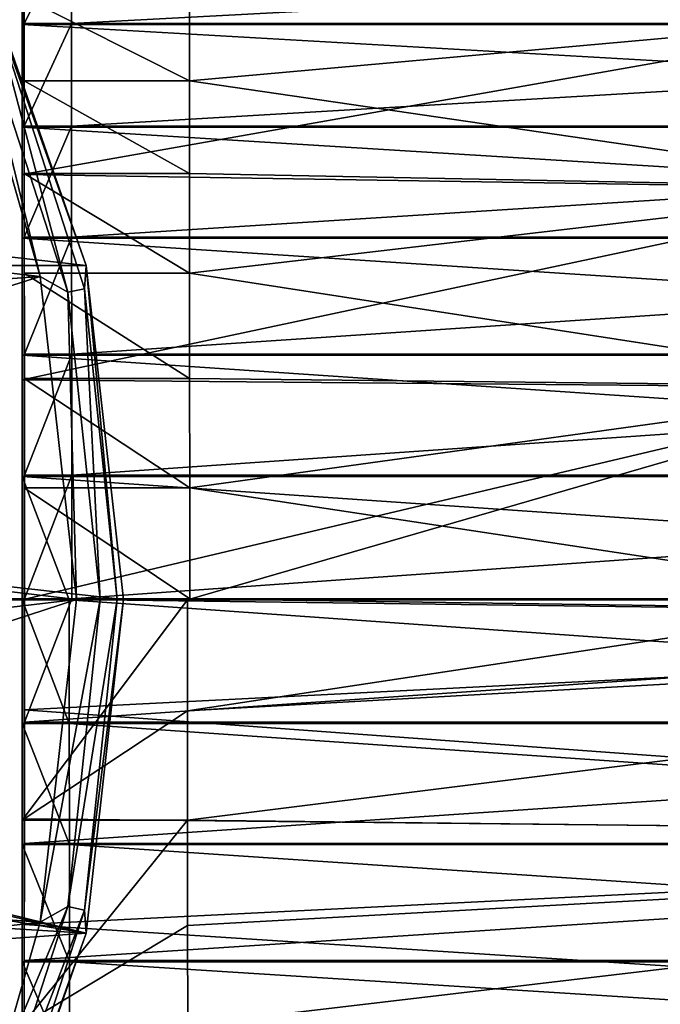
# Model space of a CAD drawing. Header units: millimetres. Extents: x -144 to 364, y -408 to 1133.
# Tile 153 of 256: x 105 to 118, y -9 to 12. Entities that reach past the tile are written whole.
import ezdxf

# ---------------------------------------------------------------- set-up
doc = ezdxf.new("R2010")
doc.units = ezdxf.units.MM
doc.header["$LTSCALE"] = 41.718519
for name, color, linetype in [('300', 7, 'CONTINUOUS'), ('301', 7, 'CONTINUOUS'), ('302', 7, 'CONTINUOUS'), ('303', 7, 'CONTINUOUS'), ('304', 7, 'CONTINUOUS'), ('305', 7, 'CONTINUOUS'), ('819', 7, 'CONTINUOUS'), ('820', 7, 'CONTINUOUS'), ('821', 7, 'CONTINUOUS'), ('822', 7, 'CONTINUOUS'), ('916', 7, 'CONTINUOUS')]:
    doc.layers.add(name, color=color, linetype=linetype)

msp = doc.modelspace()

# ---------------------------------------------------------------- linework, layer by layer
at = {"layer": '300', "color": 7, "linetype": 'CONTINUOUS', "true_color": 0xaaaaaa}
for points in [[(106.75, 0, -58.5), (105.954, -7.065, -58.5), (106.75, 0, -77.5), (106.75, 0, -58.5)], [(106.75, 0, -77.5), (105.954, -7.065, -58.5), (105.954, -7.065, -77.5), (106.75, 0, -77.5)], [(105.954, -7.065, -58.5), (103.606, -13.776, -58.5), (105.954, -7.065, -77.5), (105.954, -7.065, -58.5)], [(105.954, -7.065, -77.5), (103.606, -13.776, -58.5), (103.606, -13.776, -77.5), (105.954, -7.065, -77.5)]]:
    msp.add_3dface(points, dxfattribs=at)
at = {"layer": '301', "color": 7, "linetype": 'CONTINUOUS', "true_color": 0xaaaaaa}
for points in [[(104.982, 6.83, -57.5), (104.028, 10.145, -57.5), (86.527, 8.96, -57.5), (104.982, 6.83, -57.5)], [(88.468, 5.638, -57.5), (104.982, 6.83, -57.5), (86.527, 8.96, -57.5), (88.468, 5.638, -57.5)], [(89.473, 1.924, -57.5), (104.982, 6.83, -57.5), (88.468, 5.638, -57.5), (89.473, 1.924, -57.5)], [(105.75, 0, -57.5), (104.982, 6.83, -57.5), (89.473, 1.924, -57.5), (105.75, 0, -57.5)], [(89.473, -1.924, -57.5), (105.75, 0, -57.5), (89.473, 1.924, -57.5), (89.473, -1.924, -57.5)], [(104.982, -6.83, -57.5), (105.75, 0, -57.5), (88.468, -5.638, -57.5), (104.982, -6.83, -57.5)], [(88.468, -5.638, -57.5), (105.75, 0, -57.5), (89.473, -1.924, -57.5), (88.468, -5.638, -57.5)], [(86.527, -8.96, -57.5), (104.982, -6.83, -57.5), (88.468, -5.638, -57.5), (86.527, -8.96, -57.5)], [(104.028, -10.145, -57.5), (104.982, -6.83, -57.5), (86.527, -8.96, -57.5), (104.028, -10.145, -57.5)]]:
    msp.add_3dface(points, dxfattribs=at)
at = {"layer": '302', "color": 7, "linetype": 'CONTINUOUS', "true_color": 0xaaaaaa}
for points in [[(46.394, 13.776, -77.5), (105.954, 7.065, -77.5), (44.046, 7.065, -77.5), (46.394, 13.776, -77.5)], [(103.606, 13.776, -77.5), (105.954, 7.065, -77.5), (46.394, 13.776, -77.5), (103.606, 13.776, -77.5)], [(105.954, 7.065, -77.5), (106.75, 0, -77.5), (44.046, 7.065, -77.5), (105.954, 7.065, -77.5)], [(44.046, 7.065, -77.5), (106.75, 0, -77.5), (75, 0.25, -77.5), (44.046, 7.065, -77.5)], [(75, 0.25, -77.5), (106.75, 0, -77.5), (77.888, -0.165, -77.5), (75, 0.25, -77.5)], [(106.75, 0, -77.5), (105.954, -7.065, -77.5), (77.888, -0.165, -77.5), (106.75, 0, -77.5)], [(77.888, -0.165, -77.5), (105.954, -7.065, -77.5), (80.542, -1.377, -77.5), (77.888, -0.165, -77.5)], [(80.542, -1.377, -77.5), (105.954, -7.065, -77.5), (82.746, -3.288, -77.5), (80.542, -1.377, -77.5)], [(82.746, -3.288, -77.5), (105.954, -7.065, -77.5), (84.324, -5.742, -77.5), (82.746, -3.288, -77.5)], [(84.324, -5.742, -77.5), (105.954, -7.065, -77.5), (85.146, -8.541, -77.5), (84.324, -5.742, -77.5)], [(105.954, -7.065, -77.5), (103.606, -13.776, -77.5), (85.146, -8.541, -77.5), (105.954, -7.065, -77.5)]]:
    msp.add_3dface(points, dxfattribs=at)
at = {"layer": '303', "color": 7, "linetype": 'CONTINUOUS', "true_color": 0xaaaaaa}
for points in [[(105.954, 7.065, -77.5), (103.606, 13.776, -77.5), (105.954, 7.065, -58.5), (105.954, 7.065, -77.5)], [(105.954, 7.065, -58.5), (103.606, 13.776, -77.5), (103.606, 13.776, -58.5), (105.954, 7.065, -58.5)], [(106.75, 0, -58.5), (106.75, 0, -77.5), (105.954, 7.065, -77.5), (106.75, 0, -58.5)], [(106.75, 0, -58.5), (105.954, 7.065, -77.5), (105.954, 7.065, -58.5), (106.75, 0, -58.5)]]:
    msp.add_3dface(points, dxfattribs=at)
at = {"layer": '304', "color": 7, "linetype": 'CONTINUOUS', "true_color": 0xaaaaaa}
for points in [[(105.75, 0, -57.5), (104.982, -6.83, -57.5), (106.25, 0, -57.634), (105.75, 0, -57.5)], [(106.25, 0, -57.634), (104.982, -6.83, -57.5), (105.567, -6.497, -57.634), (106.25, 0, -57.634)], [(106.25, 0, -57.634), (105.567, -6.497, -57.634), (106.616, 0, -58), (106.25, 0, -57.634)], [(106.616, 0, -58), (105.567, -6.497, -57.634), (105.925, -6.573, -58), (106.616, 0, -58)], [(105.954, -7.065, -58.5), (106.75, 0, -58.5), (105.925, -6.573, -58), (105.954, -7.065, -58.5)], [(106.75, 0, -58.5), (106.616, 0, -58), (105.925, -6.573, -58), (106.75, 0, -58.5)], [(105.567, -6.497, -57.634), (104.028, -10.145, -57.5), (103.548, -12.711, -57.634), (105.567, -6.497, -57.634)], [(105.567, -6.497, -57.634), (103.548, -12.711, -57.634), (105.925, -6.573, -58), (105.567, -6.497, -57.634)], [(105.925, -6.573, -58), (103.548, -12.711, -57.634), (103.883, -12.86, -58), (105.925, -6.573, -58)], [(105.954, -7.065, -58.5), (105.925, -6.573, -58), (103.883, -12.86, -58), (105.954, -7.065, -58.5)], [(104.982, -6.83, -57.5), (104.028, -10.145, -57.5), (105.567, -6.497, -57.634), (104.982, -6.83, -57.5)], [(103.606, -13.776, -58.5), (105.954, -7.065, -58.5), (103.883, -12.86, -58), (103.606, -13.776, -58.5)]]:
    msp.add_3dface(points, dxfattribs=at)
at = {"layer": '305', "color": 7, "linetype": 'CONTINUOUS', "true_color": 0xaaaaaa}
for points in [[(105.954, 7.065, -58.5), (103.606, 13.776, -58.5), (103.883, 12.86, -58), (105.954, 7.065, -58.5)], [(103.548, 12.711, -57.634), (105.567, 6.497, -57.634), (103.883, 12.86, -58), (103.548, 12.711, -57.634)], [(104.028, 10.145, -57.5), (104.982, 6.83, -57.5), (103.548, 12.711, -57.634), (104.028, 10.145, -57.5)], [(103.548, 12.711, -57.634), (104.982, 6.83, -57.5), (105.567, 6.497, -57.634), (103.548, 12.711, -57.634)], [(105.954, 7.065, -58.5), (103.883, 12.86, -58), (105.925, 6.573, -58), (105.954, 7.065, -58.5)], [(103.883, 12.86, -58), (105.567, 6.497, -57.634), (105.925, 6.573, -58), (103.883, 12.86, -58)], [(106.616, 0, -58), (105.954, 7.065, -58.5), (105.925, 6.573, -58), (106.616, 0, -58)], [(106.75, 0, -58.5), (105.954, 7.065, -58.5), (106.616, 0, -58), (106.75, 0, -58.5)], [(104.982, 6.83, -57.5), (105.75, 0, -57.5), (105.567, 6.497, -57.634), (104.982, 6.83, -57.5)], [(105.567, 6.497, -57.634), (106.25, 0, -57.634), (105.925, 6.573, -58), (105.567, 6.497, -57.634)], [(105.75, 0, -57.5), (106.25, 0, -57.634), (105.567, 6.497, -57.634), (105.75, 0, -57.5)], [(106.25, 0, -57.634), (106.616, 0, -58), (105.925, 6.573, -58), (106.25, 0, -57.634)]]:
    msp.add_3dface(points, dxfattribs=at)
at = {"layer": '819', "color": 7, "linetype": 'CONTINUOUS', "true_color": 0xaaaaaa}
for points in [[(108.141, 12.737, 12.739), (108.143, 10.968, 14.293), (104.641, 12.737, 12.744), (108.141, 12.737, 12.739)], [(104.641, 12.737, 12.744), (108.143, 10.968, 14.293), (104.643, 10.968, 14.298), (104.641, 12.737, 12.744)], [(108.143, 10.968, 14.293), (108.145, 9.011, 15.603), (104.643, 10.968, 14.298), (108.143, 10.968, 14.293)], [(104.643, 10.968, 14.298), (108.145, 9.011, 15.603), (104.645, 9.011, 15.607), (104.643, 10.968, 14.298)], [(108.145, 9.011, 15.603), (108.146, 6.9, 16.645), (104.645, 9.011, 15.607), (108.145, 9.011, 15.603)], [(104.645, 9.011, 15.607), (108.146, 6.9, 16.645), (104.646, 6.9, 16.65), (104.645, 9.011, 15.607)], [(108.146, 6.9, 16.645), (108.147, 4.671, 17.404), (104.646, 6.9, 16.65), (108.146, 6.9, 16.645)], [(104.646, 6.9, 16.65), (108.147, 4.671, 17.404), (104.647, 4.671, 17.408), (104.646, 6.9, 16.65)], [(108.147, 4.671, 17.404), (108.148, 2.362, 17.865), (104.647, 4.671, 17.408), (108.147, 4.671, 17.404)], [(104.647, 4.671, 17.408), (108.148, 2.362, 17.865), (104.648, 2.362, 17.869), (104.647, 4.671, 17.408)], [(108.148, 2.362, 17.865), (108.148, 0.012, 18.02), (104.648, 2.362, 17.869), (108.148, 2.362, 17.865)], [(104.648, 2.362, 17.869), (108.148, 0.012, 18.02), (104.648, 0.012, 18.025), (104.648, 2.362, 17.869)], [(104.648, 0.012, 18.025), (108.148, 0.012, 18.02), (141.648, -0.466, 17.972), (104.648, 0.012, 18.025)], [(104.648, -2.337, 17.872), (104.648, 0.012, 18.025), (141.648, -0.466, 17.972), (104.648, -2.337, 17.872)], [(108.148, 0.012, 18.02), (123.648, 0.012, 18.001), (141.648, -0.466, 17.972), (108.148, 0.012, 18.02)], [(108.102, -0.012, -17.98), (108.102, -2.362, -17.824), (123.602, -0.012, -17.999), (108.102, -0.012, -17.98)], [(123.602, -0.012, -17.999), (108.102, -2.362, -17.824), (141.602, -0.491, -18.015), (123.602, -0.012, -17.999)], [(141.647, -5.03, 17.261), (104.648, -2.337, 17.872), (141.648, -0.466, 17.972), (141.647, -5.03, 17.261)], [(108.102, -2.362, -17.824), (108.103, -4.671, -17.363), (141.602, -0.491, -18.015), (108.102, -2.362, -17.824)], [(141.602, -0.491, -18.015), (108.103, -4.671, -17.363), (141.603, -5.054, -17.298), (141.602, -0.491, -18.015)], [(104.647, -4.647, 17.415), (104.648, -2.337, 17.872), (141.647, -5.03, 17.261), (104.647, -4.647, 17.415)], [(104.646, -6.877, 16.659), (104.647, -4.647, 17.415), (141.647, -5.03, 17.261), (104.646, -6.877, 16.659)], [(108.103, -4.671, -17.363), (108.104, -6.9, -16.605), (141.603, -5.054, -17.298), (108.103, -4.671, -17.363)], [(141.645, -9.264, 15.411), (104.646, -6.877, 16.659), (141.647, -5.03, 17.261), (141.645, -9.264, 15.411)], [(108.104, -6.9, -16.605), (108.105, -9.011, -15.562), (141.603, -5.054, -17.298), (108.104, -6.9, -16.605)], [(141.603, -5.054, -17.298), (108.105, -9.011, -15.562), (141.605, -9.285, -15.442), (141.603, -5.054, -17.298)], [(104.645, -8.989, 15.619), (104.646, -6.877, 16.659), (141.645, -9.264, 15.411), (104.645, -8.989, 15.619)]]:
    msp.add_3dface(points, dxfattribs=at)
at = {"layer": '820', "color": 7, "linetype": 'CONTINUOUS', "true_color": 0xaaaaaa}
for points in [[(104.643, 14.152, 14.157), (104.645, 12.186, 15.883), (105.643, 14.152, 14.156), (104.643, 14.152, 14.157)], [(105.643, 14.152, 14.156), (104.645, 12.186, 15.883), (105.645, 12.186, 15.882), (105.643, 14.152, 14.156)], [(104.645, 12.186, 15.883), (104.647, 10.012, 17.338), (105.645, 12.186, 15.882), (104.645, 12.186, 15.883)], [(105.645, 12.186, 15.882), (104.647, 10.012, 17.338), (105.647, 10.012, 17.337), (105.645, 12.186, 15.882)], [(104.647, 10.012, 17.338), (104.648, 7.666, 18.497), (105.647, 10.012, 17.337), (104.647, 10.012, 17.338)], [(105.647, 10.012, 17.337), (104.648, 7.666, 18.497), (105.648, 7.666, 18.496), (105.647, 10.012, 17.337)], [(104.648, 7.666, 18.497), (104.65, 5.19, 19.34), (105.648, 7.666, 18.496), (104.648, 7.666, 18.497)], [(105.648, 7.666, 18.496), (104.65, 5.19, 19.34), (105.65, 5.19, 19.338), (105.648, 7.666, 18.496)], [(104.65, 5.19, 19.34), (104.65, 2.624, 19.852), (105.65, 5.19, 19.338), (104.65, 5.19, 19.34)], [(105.65, 5.19, 19.338), (104.65, 2.624, 19.852), (105.65, 2.624, 19.851), (105.65, 5.19, 19.338)], [(104.65, 2.624, 19.852), (104.65, 0.014, 20.025), (105.65, 2.624, 19.851), (104.65, 2.624, 19.852)], [(105.65, 2.624, 19.851), (104.65, 0.014, 20.025), (105.65, 0.014, 20.024), (105.65, 2.624, 19.851)], [(104.65, 0.014, 20.025), (104.65, -2.597, 19.855), (105.65, 0.014, 20.024), (104.65, 0.014, 20.025)], [(105.65, 0.014, 20.024), (104.65, -2.597, 19.855), (142.674, 0.014, 19.977), (105.65, 0.014, 20.024)], [(142.674, 0.014, 19.977), (104.65, -2.597, 19.855), (142.674, -2.597, 19.807), (142.674, 0.014, 19.977)], [(105.6, -2.624, -19.804), (105.6, -0.014, -19.976), (142.624, -2.624, -19.85), (105.6, -2.624, -19.804)], [(142.624, -2.624, -19.85), (105.6, -0.014, -19.976), (142.624, -0.014, -20.023), (142.624, -2.624, -19.85)], [(104.65, -2.597, 19.855), (104.65, -5.163, 19.347), (142.674, -2.597, 19.807), (104.65, -2.597, 19.855)], [(142.674, -2.597, 19.807), (104.65, -5.163, 19.347), (142.674, -5.163, 19.299), (142.674, -2.597, 19.807)], [(105.601, -5.19, -19.291), (105.6, -2.624, -19.804), (142.625, -5.19, -19.338), (105.601, -5.19, -19.291)], [(142.625, -5.19, -19.338), (105.6, -2.624, -19.804), (142.624, -2.624, -19.85), (142.625, -5.19, -19.338)], [(104.65, -5.163, 19.347), (104.648, -7.641, 18.508), (142.674, -5.163, 19.299), (104.65, -5.163, 19.347)], [(142.674, -5.163, 19.299), (104.648, -7.641, 18.508), (142.673, -7.641, 18.459), (142.674, -5.163, 19.299)], [(105.602, -7.666, -18.449), (105.601, -5.19, -19.291), (142.626, -7.666, -18.496), (105.602, -7.666, -18.449)], [(142.626, -7.666, -18.496), (105.601, -5.19, -19.291), (142.625, -5.19, -19.338), (142.626, -7.666, -18.496)], [(104.648, -7.641, 18.508), (104.647, -9.988, 17.352), (142.673, -7.641, 18.459), (104.648, -7.641, 18.508)], [(142.673, -7.641, 18.459), (104.647, -9.988, 17.352), (142.671, -9.988, 17.304), (142.673, -7.641, 18.459)], [(105.603, -10.012, -17.29), (105.602, -7.666, -18.449), (142.627, -10.012, -17.337), (105.603, -10.012, -17.29)], [(142.627, -10.012, -17.337), (105.602, -7.666, -18.449), (142.626, -7.666, -18.496), (142.627, -10.012, -17.337)]]:
    msp.add_3dface(points, dxfattribs=at)
at = {"layer": '821', "color": 7, "linetype": 'CONTINUOUS', "true_color": 0xaaaaaa}
for points in [[(104.605, 8.989, -15.57), (123.608, 12.341, -13.102), (104.609, 12.719, -12.712), (104.605, 8.989, -15.57)], [(108.143, 10.968, 14.293), (108.141, 12.737, 12.739), (123.642, 12.36, 13.087), (108.143, 10.968, 14.293)], [(123.605, 8.684, -15.766), (123.608, 12.341, -13.102), (104.605, 8.989, -15.57), (123.605, 8.684, -15.766)], [(108.143, 10.968, 14.293), (123.642, 12.36, 13.087), (123.645, 8.705, 15.756), (108.143, 10.968, 14.293)], [(108.145, 9.011, 15.603), (108.143, 10.968, 14.293), (123.645, 8.705, 15.756), (108.145, 9.011, 15.603)], [(104.603, 4.647, -17.365), (123.605, 8.684, -15.766), (104.605, 8.989, -15.57), (104.603, 4.647, -17.365)], [(108.146, 6.9, 16.645), (108.145, 9.011, 15.603), (123.645, 8.705, 15.756), (108.146, 6.9, 16.645)], [(123.603, 4.477, -17.434), (123.605, 8.684, -15.766), (104.603, 4.647, -17.365), (123.603, 4.477, -17.434)], [(108.146, 6.9, 16.645), (123.645, 8.705, 15.756), (123.647, 4.501, 17.429), (108.146, 6.9, 16.645)], [(108.147, 4.671, 17.404), (108.146, 6.9, 16.645), (123.647, 4.501, 17.429), (108.147, 4.671, 17.404)], [(104.602, -0.012, -17.975), (123.603, 4.477, -17.434), (104.603, 4.647, -17.365), (104.602, -0.012, -17.975)], [(108.148, 2.362, 17.865), (108.147, 4.671, 17.404), (123.647, 4.501, 17.429), (108.148, 2.362, 17.865)], [(108.102, -0.012, -17.98), (123.603, 4.477, -17.434), (104.602, -0.012, -17.975), (108.102, -0.012, -17.98)], [(108.102, -0.012, -17.98), (123.602, -0.012, -17.999), (123.603, 4.477, -17.434), (108.102, -0.012, -17.98)], [(123.648, 0.012, 18.001), (108.148, 2.362, 17.865), (123.647, 4.501, 17.429), (123.648, 0.012, 18.001)], [(123.648, 0.012, 18.001), (108.148, 0.012, 18.02), (108.148, 2.362, 17.865), (123.648, 0.012, 18.001)], [(104.603, -4.671, -17.359), (108.102, -0.012, -17.98), (104.602, -0.012, -17.975), (104.603, -4.671, -17.359)], [(108.102, -2.362, -17.824), (108.102, -0.012, -17.98), (104.603, -4.671, -17.359), (108.102, -2.362, -17.824)], [(108.103, -4.671, -17.363), (108.102, -2.362, -17.824), (104.603, -4.671, -17.359), (108.103, -4.671, -17.363)], [(104.605, -9.011, -15.557), (108.103, -4.671, -17.363), (104.603, -4.671, -17.359), (104.605, -9.011, -15.557)], [(108.104, -6.9, -16.605), (108.103, -4.671, -17.363), (104.605, -9.011, -15.557), (108.104, -6.9, -16.605)], [(108.105, -9.011, -15.562), (108.104, -6.9, -16.605), (104.605, -9.011, -15.557), (108.105, -9.011, -15.562)]]:
    msp.add_3dface(points, dxfattribs=at)
at = {"layer": '822', "color": 7, "linetype": 'CONTINUOUS', "true_color": 0xaaaaaa}
for points in [[(104.605, 12.164, -15.851), (104.607, 14.132, -14.127), (142.629, 12.164, -15.899), (104.605, 12.164, -15.851)], [(142.629, 12.164, -15.899), (104.607, 14.132, -14.127), (142.631, 14.132, -14.175), (142.629, 12.164, -15.899)], [(105.643, 14.152, 14.156), (105.645, 12.186, 15.882), (142.667, 14.152, 14.109), (105.643, 14.152, 14.156)], [(142.667, 14.152, 14.109), (105.645, 12.186, 15.882), (142.669, 12.186, 15.835), (142.667, 14.152, 14.109)], [(104.603, 9.988, -17.303), (104.605, 12.164, -15.851), (142.627, 9.988, -17.351), (104.603, 9.988, -17.303)], [(142.627, 9.988, -17.351), (104.605, 12.164, -15.851), (142.629, 12.164, -15.899), (142.627, 9.988, -17.351)], [(105.645, 12.186, 15.882), (105.647, 10.012, 17.337), (142.669, 12.186, 15.835), (105.645, 12.186, 15.882)], [(142.669, 12.186, 15.835), (105.647, 10.012, 17.337), (142.671, 10.012, 17.29), (142.669, 12.186, 15.835)], [(105.647, 10.012, 17.337), (105.648, 7.666, 18.496), (142.671, 10.012, 17.29), (105.647, 10.012, 17.337)], [(142.671, 10.012, 17.29), (105.648, 7.666, 18.496), (142.673, 7.666, 18.449), (142.671, 10.012, 17.29)], [(104.602, 7.641, -18.458), (104.603, 9.988, -17.303), (142.626, 7.641, -18.506), (104.602, 7.641, -18.458)], [(142.626, 7.641, -18.506), (104.603, 9.988, -17.303), (142.627, 9.988, -17.351), (142.626, 7.641, -18.506)], [(104.601, 5.163, -19.297), (104.602, 7.641, -18.458), (142.625, 5.163, -19.346), (104.601, 5.163, -19.297)], [(142.625, 5.163, -19.346), (104.602, 7.641, -18.458), (142.626, 7.641, -18.506), (142.625, 5.163, -19.346)], [(105.648, 7.666, 18.496), (105.65, 5.19, 19.338), (142.673, 7.666, 18.449), (105.648, 7.666, 18.496)], [(142.673, 7.666, 18.449), (105.65, 5.19, 19.338), (142.674, 5.19, 19.291), (142.673, 7.666, 18.449)], [(104.6, 2.597, -19.806), (104.601, 5.163, -19.297), (142.624, 2.597, -19.854), (104.6, 2.597, -19.806)], [(142.624, 2.597, -19.854), (104.601, 5.163, -19.297), (142.625, 5.163, -19.346), (142.624, 2.597, -19.854)], [(105.65, 5.19, 19.338), (105.65, 2.624, 19.851), (142.674, 5.19, 19.291), (105.65, 5.19, 19.338)], [(142.674, 5.19, 19.291), (105.65, 2.624, 19.851), (142.674, 2.624, 19.804), (142.674, 5.19, 19.291)], [(142.624, -0.014, -20.023), (105.6, -0.014, -19.976), (104.6, 2.597, -19.806), (142.624, -0.014, -20.023)], [(104.6, 2.597, -19.806), (105.6, -0.014, -19.976), (104.6, -0.014, -19.975), (104.6, 2.597, -19.806)], [(142.624, -0.014, -20.023), (104.6, 2.597, -19.806), (142.624, 2.597, -19.854), (142.624, -0.014, -20.023)], [(105.65, 2.624, 19.851), (105.65, 0.014, 20.024), (142.674, 2.624, 19.804), (105.65, 2.624, 19.851)], [(105.65, 0.014, 20.024), (142.674, 0.014, 19.977), (142.674, 2.624, 19.804), (105.65, 0.014, 20.024)], [(105.6, -0.014, -19.976), (105.6, -2.624, -19.804), (104.6, -0.014, -19.975), (105.6, -0.014, -19.976)], [(104.6, -0.014, -19.975), (105.6, -2.624, -19.804), (104.6, -2.624, -19.802), (104.6, -0.014, -19.975)], [(105.6, -2.624, -19.804), (105.601, -5.19, -19.291), (104.6, -2.624, -19.802), (105.6, -2.624, -19.804)], [(104.6, -2.624, -19.802), (105.601, -5.19, -19.291), (104.601, -5.19, -19.29), (104.6, -2.624, -19.802)], [(105.601, -5.19, -19.291), (105.602, -7.666, -18.449), (104.601, -5.19, -19.29), (105.601, -5.19, -19.291)], [(104.601, -5.19, -19.29), (105.602, -7.666, -18.449), (104.602, -7.666, -18.447), (104.601, -5.19, -19.29)], [(105.602, -7.666, -18.449), (105.603, -10.012, -17.29), (104.602, -7.666, -18.447), (105.602, -7.666, -18.449)], [(104.602, -7.666, -18.447), (105.603, -10.012, -17.29), (104.603, -10.012, -17.289), (104.602, -7.666, -18.447)]]:
    msp.add_3dface(points, dxfattribs=at)
at = {"layer": '916', "color": 7, "linetype": 'CONTINUOUS', "true_color": 0x323232}
for points in [[(104.605, 8.989, -15.57), (104.609, 12.719, -12.712), (104.607, 14.132, -14.127), (104.605, 8.989, -15.57)], [(104.605, 8.989, -15.57), (104.607, 14.132, -14.127), (104.605, 12.164, -15.851), (104.605, 8.989, -15.57)], [(104.641, 12.737, 12.744), (104.643, 10.968, 14.298), (104.643, 14.152, 14.157), (104.641, 12.737, 12.744)], [(104.643, 10.968, 14.298), (104.645, 9.011, 15.607), (104.643, 14.152, 14.157), (104.643, 10.968, 14.298)], [(104.645, 9.011, 15.607), (104.645, 12.186, 15.883), (104.643, 14.152, 14.157), (104.645, 9.011, 15.607)], [(104.605, 8.989, -15.57), (104.605, 12.164, -15.851), (104.603, 9.988, -17.303), (104.605, 8.989, -15.57)], [(104.645, 9.011, 15.607), (104.646, 6.9, 16.65), (104.645, 12.186, 15.883), (104.645, 9.011, 15.607)], [(104.646, 6.9, 16.65), (104.647, 10.012, 17.338), (104.645, 12.186, 15.883), (104.646, 6.9, 16.65)], [(104.646, 6.9, 16.65), (104.647, 4.671, 17.408), (104.647, 10.012, 17.338), (104.646, 6.9, 16.65)], [(104.647, 4.671, 17.408), (104.648, 2.362, 17.869), (104.647, 10.012, 17.338), (104.647, 4.671, 17.408)], [(104.648, 2.362, 17.869), (104.648, 7.666, 18.497), (104.647, 10.012, 17.338), (104.648, 2.362, 17.869)], [(104.603, 4.647, -17.365), (104.603, 9.988, -17.303), (104.602, 7.641, -18.458), (104.603, 4.647, -17.365)], [(104.603, 4.647, -17.365), (104.605, 8.989, -15.57), (104.603, 9.988, -17.303), (104.603, 4.647, -17.365)], [(104.602, 7.641, -18.458), (104.601, 5.163, -19.297), (104.602, -7.666, -18.447), (104.602, 7.641, -18.458)], [(104.602, -0.012, -17.975), (104.603, 4.647, -17.365), (104.602, 7.641, -18.458), (104.602, -0.012, -17.975)], [(104.602, -0.012, -17.975), (104.602, 7.641, -18.458), (104.602, -7.666, -18.447), (104.602, -0.012, -17.975)], [(104.648, 2.362, 17.869), (104.648, 0.012, 18.025), (104.648, 7.666, 18.497), (104.648, 2.362, 17.869)], [(104.648, 0.012, 18.025), (104.648, -7.641, 18.508), (104.648, 7.666, 18.497), (104.648, 0.012, 18.025)], [(104.648, -7.641, 18.508), (104.65, -5.163, 19.347), (104.648, 7.666, 18.497), (104.648, -7.641, 18.508)], [(104.65, -5.163, 19.347), (104.65, 5.19, 19.34), (104.648, 7.666, 18.497), (104.65, -5.163, 19.347)], [(104.601, 5.163, -19.297), (104.6, 2.597, -19.806), (104.601, -5.19, -19.29), (104.601, 5.163, -19.297)], [(104.601, 5.163, -19.297), (104.601, -5.19, -19.29), (104.602, -7.666, -18.447), (104.601, 5.163, -19.297)], [(104.65, -5.163, 19.347), (104.65, -2.597, 19.855), (104.65, 5.19, 19.34), (104.65, -5.163, 19.347)], [(104.65, -2.597, 19.855), (104.65, 2.624, 19.852), (104.65, 5.19, 19.34), (104.65, -2.597, 19.855)], [(104.6, 2.597, -19.806), (104.6, -0.014, -19.975), (104.6, -2.624, -19.802), (104.6, 2.597, -19.806)], [(104.6, 2.597, -19.806), (104.6, -2.624, -19.802), (104.601, -5.19, -19.29), (104.6, 2.597, -19.806)], [(104.65, -2.597, 19.855), (104.65, 0.014, 20.025), (104.65, 2.624, 19.852), (104.65, -2.597, 19.855)], [(104.648, 0.012, 18.025), (104.648, -2.337, 17.872), (104.648, -7.641, 18.508), (104.648, 0.012, 18.025)], [(104.603, -4.671, -17.359), (104.602, -0.012, -17.975), (104.603, -10.012, -17.289), (104.603, -4.671, -17.359)], [(104.602, -0.012, -17.975), (104.602, -7.666, -18.447), (104.603, -10.012, -17.289), (104.602, -0.012, -17.975)], [(104.648, -2.337, 17.872), (104.647, -4.647, 17.415), (104.648, -7.641, 18.508), (104.648, -2.337, 17.872)], [(104.605, -9.011, -15.557), (104.603, -4.671, -17.359), (104.605, -12.186, -15.834), (104.605, -9.011, -15.557)], [(104.603, -4.671, -17.359), (104.603, -10.012, -17.289), (104.605, -12.186, -15.834), (104.603, -4.671, -17.359)], [(104.647, -4.647, 17.415), (104.646, -6.877, 16.659), (104.647, -9.988, 17.352), (104.647, -4.647, 17.415)], [(104.647, -4.647, 17.415), (104.647, -9.988, 17.352), (104.648, -7.641, 18.508), (104.647, -4.647, 17.415)], [(104.646, -6.877, 16.659), (104.645, -8.989, 15.619), (104.645, -12.164, 15.9), (104.646, -6.877, 16.659)], [(104.646, -6.877, 16.659), (104.645, -12.164, 15.9), (104.647, -9.988, 17.352), (104.646, -6.877, 16.659)]]:
    msp.add_3dface(points, dxfattribs=at)

doc.saveas('drawing.dxf')
